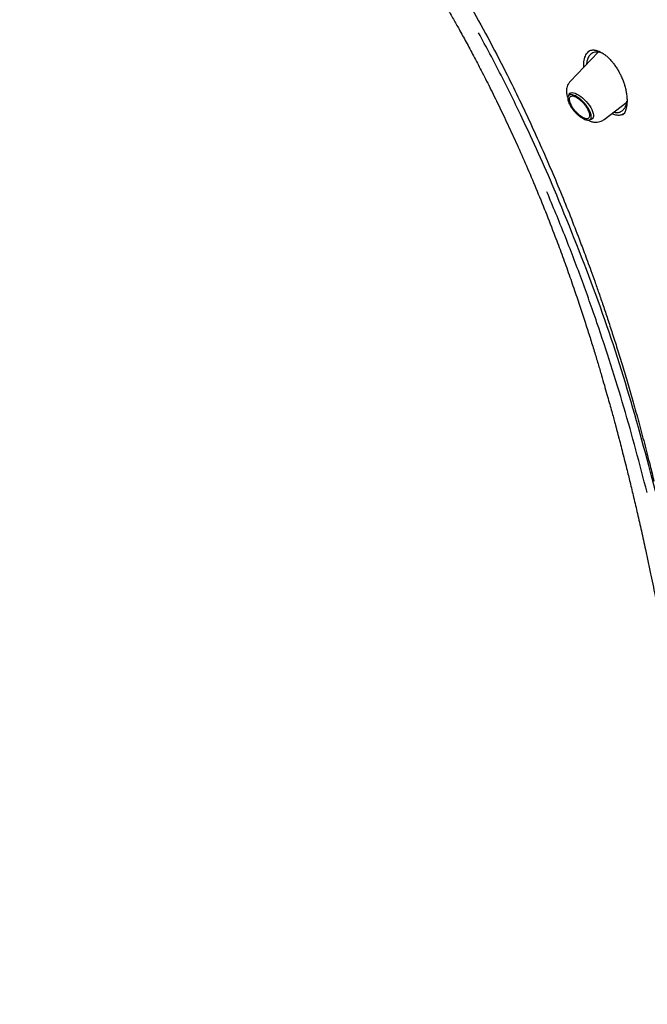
# Model space of a CAD drawing. Header units: millimetres. Extents: x 8 to 1762, y 12 to 2803.
# Tile 17 of 119: x 1482 to 1513, y 961 to 1010. Entities that reach past the tile are written whole.
import ezdxf

# ---------------------------------------------------------------- set-up
doc = ezdxf.new("R2010")
doc.units = ezdxf.units.MM

msp = doc.modelspace()

# ---------------------------------------------------------------- linework, layer by layer
at = {"color": 7, "linetype": 'Continuous', "lineweight": 30}
for p, q in [((1510.955, 1008.337), (1509.556, 1006.873)), ((1510.424, 1008.323), (1510.416, 1008.316)), ((1510.452, 1008.353), (1510.503, 1008.394)), ((1511.617, 1007.883), (1511.645, 1007.849)), ((1509.504, 1006.243), (1509.456, 1006.147)), ((1511.244, 1004.992), (1512.371, 1005.859)), ((1510.511, 1004.972), (1510.612, 1005.009))]:
    msp.add_line(p, q, dxfattribs=at)
at = {"color": 7, "linetype": 'Continuous', "lineweight": 30, "flags": 128}
msp.add_lwpolyline([(1509.504, 1006.243), (1509.513, 1006.26), (1509.549, 1006.297), (1509.598, 1006.32), (1509.658, 1006.327), (1509.729, 1006.319), (1509.808, 1006.295), (1509.894, 1006.256), (1509.985, 1006.204), (1510.079, 1006.139), (1510.173, 1006.062), (1510.265, 1005.976), (1510.354, 1005.883), (1510.436, 1005.785), (1510.511, 1005.684), (1510.575, 1005.582), (1510.629, 1005.482), (1510.67, 1005.387), (1510.698, 1005.298), (1510.712, 1005.217), (1510.711, 1005.147), (1510.696, 1005.089), (1510.667, 1005.044), (1510.625, 1005.014), (1510.612, 1005.009)], dxfattribs=at)
at = {"color": 7, "linetype": 'Continuous', "lineweight": 30}
for points, knots in [([(1482.247, 1069.873), (1482.297, 1069.912), (1482.447, 1070.026), (1482.708, 1070.203), (1483.029, 1070.405), (1483.363, 1070.593), (1483.707, 1070.768), (1484.061, 1070.929), (1484.427, 1071.077), (1484.803, 1071.212), (1485.189, 1071.334), (1485.585, 1071.442), (1485.992, 1071.537), (1486.409, 1071.618), (1486.835, 1071.686), (1487.271, 1071.741), (1487.717, 1071.782), (1488.172, 1071.81), (1488.637, 1071.825), (1489.111, 1071.826), (1489.594, 1071.813), (1490.085, 1071.787), (1490.586, 1071.748), (1491.096, 1071.696), (1491.613, 1071.629), (1492.14, 1071.55), (1492.674, 1071.457), (1493.217, 1071.351), (1493.767, 1071.231), (1494.325, 1071.098), (1494.89, 1070.952), (1495.463, 1070.792), (1496.042, 1070.619), (1496.629, 1070.433), (1497.222, 1070.234), (1497.822, 1070.022), (1498.428, 1069.797), (1499.04, 1069.559), (1499.658, 1069.308), (1500.281, 1069.044), (1500.91, 1068.768), (1501.545, 1068.479), (1502.184, 1068.178), (1502.828, 1067.864), (1503.477, 1067.537), (1504.13, 1067.199), (1504.787, 1066.848), (1505.448, 1066.486), (1506.113, 1066.111), (1506.781, 1065.725), (1507.453, 1065.327), (1508.127, 1064.918), (1508.805, 1064.497), (1509.485, 1064.065), (1510.167, 1063.622), (1510.851, 1063.168), (1511.538, 1062.704), (1512.225, 1062.228), (1512.915, 1061.742), (1513.605, 1061.246), (1514.297, 1060.74), (1514.989, 1060.224), (1515.681, 1059.698), (1516.374, 1059.162), (1517.067, 1058.617), (1517.76, 1058.062), (1518.452, 1057.499), (1519.144, 1056.926), (1519.834, 1056.345), (1520.524, 1055.755), (1521.212, 1055.157), (1521.899, 1054.551), (1522.583, 1053.937), (1523.266, 1053.315), (1523.947, 1052.686), (1524.625, 1052.049), (1525.3, 1051.405), (1525.972, 1050.755), (1526.641, 1050.098), (1527.307, 1049.434), (1527.969, 1048.764), (1528.627, 1048.088), (1529.281, 1047.406), (1529.931, 1046.719), (1530.576, 1046.026), (1531.216, 1045.328), (1531.852, 1044.626), (1532.483, 1043.918), (1533.108, 1043.207), (1533.727, 1042.491), (1534.341, 1041.771), (1534.949, 1041.048), (1535.551, 1040.321), (1536.146, 1039.591), (1536.735, 1038.858), (1537.317, 1038.122), (1537.892, 1037.384), (1538.46, 1036.643), (1539.02, 1035.901), (1539.573, 1035.157), (1540.118, 1034.411), (1540.656, 1033.664), (1541.185, 1032.917), (1541.706, 1032.168), (1542.219, 1031.419), (1542.723, 1030.67), (1543.219, 1029.92), (1543.705, 1029.171), (1544.182, 1028.423), (1544.65, 1027.675), (1545.109, 1026.929), (1545.558, 1026.183), (1545.998, 1025.439), (1546.428, 1024.697), (1546.847, 1023.957), (1547.257, 1023.219), (1547.656, 1022.484), (1548.045, 1021.751), (1548.423, 1021.022), (1548.791, 1020.296), (1549.148, 1019.573), (1549.494, 1018.854), (1549.83, 1018.139), (1550.154, 1017.428), (1550.467, 1016.721), (1550.768, 1016.02), (1551.058, 1015.323), (1551.337, 1014.631), (1551.604, 1013.945), (1551.859, 1013.264), (1552.103, 1012.59), (1552.335, 1011.921), (1552.555, 1011.259), (1552.763, 1010.603), (1552.959, 1009.954), (1553.142, 1009.312), (1553.314, 1008.677), (1553.474, 1008.05), (1553.621, 1007.43), (1553.756, 1006.818), (1553.878, 1006.215), (1553.989, 1005.619), (1554.087, 1005.032), (1554.172, 1004.454), (1554.245, 1003.884), (1554.306, 1003.324), (1554.354, 1002.772), (1554.39, 1002.23), (1554.413, 1001.698), (1554.424, 1001.175), (1554.422, 1000.663), (1554.408, 1000.16), (1554.382, 999.668), (1554.343, 999.186), (1554.292, 998.715), (1554.229, 998.254), (1554.153, 997.804), (1554.065, 997.365), (1553.965, 996.937), (1553.853, 996.52), (1553.728, 996.115), (1553.592, 995.721), (1553.443, 995.338), (1553.282, 994.967), (1553.109, 994.608), (1552.924, 994.26), (1552.727, 993.925), (1552.518, 993.601), (1552.297, 993.289), (1552.064, 992.99), (1551.857, 992.745), (1551.725, 992.605), (1551.678, 992.555)], [0, 0, 0, 0, 0.003019, 0.009018, 0.015013, 0.021003, 0.026987, 0.032964, 0.038934, 0.044896, 0.05085, 0.056798, 0.062738, 0.068672, 0.074599, 0.080522, 0.086439, 0.092353, 0.098263, 0.10417, 0.110074, 0.115976, 0.121877, 0.127776, 0.133675, 0.139572, 0.14547, 0.151367, 0.157264, 0.163161, 0.169058, 0.174956, 0.180854, 0.186753, 0.192652, 0.198551, 0.204451, 0.210352, 0.216253, 0.222155, 0.228057, 0.23396, 0.239864, 0.245768, 0.251673, 0.257578, 0.263484, 0.269391, 0.275298, 0.281205, 0.287113, 0.293021, 0.29893, 0.304839, 0.310749, 0.316659, 0.322569, 0.32848, 0.334391, 0.340302, 0.346214, 0.352126, 0.358038, 0.363951, 0.369863, 0.375776, 0.381689, 0.387603, 0.393516, 0.39943, 0.405344, 0.411258, 0.417172, 0.423087, 0.429001, 0.434916, 0.44083, 0.446745, 0.45266, 0.458575, 0.46449, 0.470405, 0.47632, 0.482235, 0.488151, 0.494066, 0.499981, 0.505896, 0.511812, 0.517727, 0.523642, 0.529557, 0.535472, 0.541388, 0.547303, 0.553218, 0.559132, 0.565047, 0.570962, 0.576877, 0.582791, 0.588705, 0.59462, 0.600534, 0.606448, 0.612361, 0.618275, 0.624188, 0.630102, 0.636015, 0.641927, 0.64784, 0.653752, 0.659664, 0.665576, 0.671487, 0.677399, 0.683309, 0.68922, 0.69513, 0.70104, 0.706949, 0.712858, 0.718766, 0.724674, 0.730582, 0.736489, 0.742396, 0.748302, 0.754207, 0.760112, 0.766017, 0.77192, 0.777823, 0.783726, 0.789628, 0.795529, 0.80143, 0.80733, 0.81323, 0.819129, 0.825027, 0.830925, 0.836822, 0.842719, 0.848615, 0.854512, 0.860408, 0.866304, 0.872201, 0.878098, 0.883995, 0.889893, 0.895793, 0.901694, 0.907597, 0.913503, 0.919412, 0.925324, 0.93124, 0.937161, 0.943087, 0.949019, 0.954958, 0.960904, 0.966857, 0.972818, 0.978786, 0.984762, 0.990744, 0.996733, 1, 1, 1, 1]), ([(1493.849, 1024.143), (1494.153, 1023.759), (1494.749, 1023.007), (1495.622, 1021.897), (1496.455, 1020.824), (1497.245, 1019.788), (1497.992, 1018.79), (1498.695, 1017.828), (1499.376, 1016.876), (1500.03, 1015.937), (1500.657, 1015.013), (1501.233, 1014.137), (1501.763, 1013.312), (1502.247, 1012.539), (1502.686, 1011.82), (1503.083, 1011.154), (1503.439, 1010.544), (1503.756, 1009.99), (1504.073, 1009.427), (1504.406, 1008.821), (1504.773, 1008.138), (1505.166, 1007.388), (1505.582, 1006.568), (1506.022, 1005.675), (1506.472, 1004.729), (1506.932, 1003.729), (1507.398, 1002.674), (1507.868, 1001.565), (1508.342, 1000.401), (1508.766, 999.309), (1509.141, 998.301), (1509.464, 997.403), (1509.77, 996.525), (1510.052, 995.689), (1510.307, 994.907), (1510.539, 994.179), (1510.748, 993.505), (1510.937, 992.879), (1511.104, 992.314), (1511.25, 991.809), (1511.378, 991.361), (1511.492, 990.956), (1511.592, 990.593), (1511.68, 990.274), (1511.753, 990.004), (1511.805, 989.812), (1511.838, 989.686), (1511.863, 989.595), (1511.892, 989.483), (1511.931, 989.338), (1511.978, 989.157), (1512.047, 988.892), (1512.137, 988.544), (1512.247, 988.113), (1512.379, 987.587), (1512.534, 986.957), (1512.712, 986.213), (1512.9, 985.409), (1513.096, 984.545), (1513.274, 983.735), (1513.431, 983.001), (1513.562, 982.376), (1513.683, 981.781), (1513.793, 981.231), (1513.891, 980.727), (1513.981, 980.257), (1514.062, 979.823), (1514.135, 979.427), (1514.196, 979.086), (1514.247, 978.796), (1514.292, 978.542), (1514.334, 978.294), (1514.381, 978.021), (1514.433, 977.708), (1514.491, 977.348), (1514.557, 976.938), (1514.628, 976.476), (1514.704, 975.964), (1514.785, 975.404), (1514.868, 974.795), (1514.953, 974.138), (1515.038, 973.434), (1515.123, 972.684), (1515.207, 971.888), (1515.288, 971.048), (1515.365, 970.166), (1515.439, 969.241), (1515.507, 968.275), (1515.572, 967.235), (1515.633, 966.118), (1515.691, 964.921), (1515.745, 963.678), (1515.795, 962.387), (1515.828, 961.511), (1515.844, 961.063)], [0, 0, 0, 0, 0.020608, 0.040429, 0.059462, 0.077706, 0.095165, 0.111835, 0.127713, 0.144263, 0.15986, 0.174505, 0.188196, 0.200932, 0.212713, 0.223538, 0.233407, 0.24232, 0.250278, 0.260483, 0.271328, 0.282812, 0.295991, 0.309924, 0.32461, 0.340048, 0.356239, 0.373184, 0.390882, 0.409336, 0.422781, 0.436554, 0.449859, 0.462402, 0.474186, 0.485022, 0.495128, 0.504503, 0.513149, 0.520497, 0.527213, 0.533295, 0.538743, 0.543557, 0.547707, 0.550939, 0.552221, 0.5534, 0.555057, 0.557247, 0.559969, 0.563222, 0.569197, 0.575687, 0.582655, 0.592931, 0.604105, 0.61619, 0.629201, 0.643137, 0.652759, 0.662422, 0.671418, 0.679731, 0.687362, 0.694313, 0.701105, 0.707089, 0.712265, 0.716634, 0.720211, 0.723766, 0.727827, 0.732517, 0.73791, 0.744162, 0.751189, 0.758992, 0.767572, 0.776929, 0.787065, 0.797976, 0.809661, 0.822123, 0.83536, 0.849374, 0.864166, 0.879735, 0.896082, 0.914959, 0.934781, 0.955556, 0.977292, 1, 1, 1, 1]), ([(1495.69, 1023.43), (1495.838, 1023.24), (1496.189, 1022.789), (1496.736, 1022.091), (1497.316, 1021.349), (1497.86, 1020.649), (1498.357, 1020.002), (1498.808, 1019.406), (1499.216, 1018.859), (1499.592, 1018.35), (1499.935, 1017.877), (1500.272, 1017.409), (1500.604, 1016.94), (1500.942, 1016.455), (1501.272, 1015.975), (1501.601, 1015.49), (1501.928, 1014.998), (1502.253, 1014.5), (1502.811, 1013.632), (1503.586, 1012.382), (1504.551, 1010.735), (1505.476, 1009.061), (1506.279, 1007.518), (1506.973, 1006.114), (1507.57, 1004.854), (1508.144, 1003.588), (1508.689, 1002.333), (1509.2, 1001.108), (1509.672, 999.928), (1510.018, 999.028), (1510.261, 998.379), (1510.42, 997.949), (1510.594, 997.472), (1510.783, 996.944), (1510.985, 996.369), (1511.198, 995.747), (1511.422, 995.079), (1511.656, 994.362), (1511.901, 993.589), (1512.157, 992.76), (1512.421, 991.873), (1512.691, 990.935), (1512.967, 989.944), (1513.245, 988.9), (1513.497, 987.925), (1513.65, 987.298), (1513.714, 987.037)], [0, 0, 0, 0, 0.01768, 0.04208, 0.065101, 0.086737, 0.106985, 0.124817, 0.141439, 0.156858, 0.171078, 0.184104, 0.198991, 0.213064, 0.227235, 0.241504, 0.255875, 0.270349, 0.284924, 0.331119, 0.377645, 0.424151, 0.470677, 0.50454, 0.538443, 0.572376, 0.606018, 0.638366, 0.66933, 0.698895, 0.708916, 0.720011, 0.732401, 0.746087, 0.761067, 0.777038, 0.794256, 0.812717, 0.832419, 0.8538, 0.876471, 0.900432, 0.925688, 0.952248, 0.980128, 1, 1, 1, 1]), ([(1507.177, 1005.066), (1506.832, 1005.778), (1506.142, 1007.202), (1505.392, 1008.597), (1505.018, 1009.294)], [0, 0, 0, 0, 0.500044, 1, 1, 1, 1]), ([(1510.235, 1007.584), (1510.233, 1007.62), (1510.228, 1007.716), (1510.239, 1007.86), (1510.265, 1008.012), (1510.31, 1008.147), (1510.371, 1008.261), (1510.439, 1008.348), (1510.493, 1008.384), (1510.515, 1008.399)], [0, 0, 0, 0, 0.095039, 0.254259, 0.413616, 0.572889, 0.731908, 0.890669, 1, 1, 1, 1]), ([(1511.21, 1008.253), (1511.19, 1008.264), (1511.101, 1008.313), (1510.977, 1008.338), (1510.84, 1008.343), (1510.733, 1008.322), (1510.616, 1008.268), (1510.5, 1008.16), (1510.426, 1008.017), (1510.387, 1007.882), (1510.369, 1007.796), (1510.365, 1007.737), (1510.363, 1007.717)], [0, 0, 0, 0, 0.045452, 0.197936, 0.292833, 0.39099, 0.492465, 0.650851, 0.816915, 0.885978, 0.960639, 1, 1, 1, 1]), ([(1510.498, 1008.391), (1510.524, 1008.405), (1510.573, 1008.429), (1510.65, 1008.443), (1510.718, 1008.444), (1510.777, 1008.439), (1510.831, 1008.429), (1510.887, 1008.414), (1510.948, 1008.393), (1511.017, 1008.365), (1511.1, 1008.323), (1511.201, 1008.262), (1511.325, 1008.172), (1511.47, 1008.045), (1511.57, 1007.934), (1511.624, 1007.875)], [0, 0, 0, 0, 0.1051506, 0.1931171, 0.2644835, 0.319456, 0.3695589, 0.417208, 0.4690451, 0.5251311, 0.5886128, 0.6670897, 0.7612696, 0.8718268, 1, 1, 1, 1]), ([(1511.644, 1007.85), (1511.681, 1007.805), (1511.758, 1007.709), (1511.865, 1007.551), (1511.965, 1007.385), (1512.059, 1007.206), (1512.144, 1007.018), (1512.217, 1006.826), (1512.28, 1006.628), (1512.327, 1006.433), (1512.358, 1006.251), (1512.373, 1006.106), (1512.382, 1005.943), (1512.377, 1005.757), (1512.353, 1005.603), (1512.328, 1005.506), (1512.309, 1005.449), (1512.28, 1005.375), (1512.232, 1005.284), (1512.182, 1005.232), (1512.153, 1005.202)], [0, 0, 0, 0, 0.0520712, 0.110997, 0.1666478, 0.2191007, 0.2840957, 0.3434809, 0.3972664, 0.4674731, 0.5252116, 0.5705195, 0.610919, 0.6920494, 0.7731649, 0.7998665, 0.8264112, 0.8578022, 0.9200575, 1, 1, 1, 1]), ([(1509.555, 1006.873), (1509.523, 1006.833), (1509.462, 1006.759), (1509.408, 1006.634), (1509.381, 1006.518), (1509.373, 1006.407), (1509.378, 1006.306), (1509.394, 1006.212), (1509.414, 1006.131), (1509.432, 1006.084), (1509.44, 1006.06)], [0, 0, 0, 0, 0.176528, 0.33302, 0.46925, 0.585847, 0.714838, 0.822638, 0.913111, 1, 1, 1, 1]), ([(1511.719, 1005.358), (1511.742, 1005.352), (1511.795, 1005.338), (1511.876, 1005.335), (1511.953, 1005.343), (1512.021, 1005.362), (1512.098, 1005.396), (1512.185, 1005.461), (1512.254, 1005.549), (1512.298, 1005.629), (1512.325, 1005.69), (1512.348, 1005.759), (1512.368, 1005.828), (1512.374, 1005.879), (1512.377, 1005.901)], [0, 0, 0, 0, 0.0700472, 0.1584648, 0.2538165, 0.3263737, 0.3970795, 0.5417884, 0.6912728, 0.7496903, 0.8118952, 0.8779117, 0.9477636, 1, 1, 1, 1]), ([(1508.768, 1001.54), (1508.513, 1002.131), (1508.001, 1003.314), (1507.452, 1004.482), (1507.177, 1005.066)], [0, 0, 0, 0, 0.4994729, 1, 1, 1, 1]), ([(1512.211, 1005.269), (1512.166, 1005.245), (1512.069, 1005.193), (1511.884, 1005.193), (1511.729, 1005.224), (1511.639, 1005.275), (1511.623, 1005.284)], [0, 0, 0, 0, 0.275088, 0.60211, 0.928902, 1, 1, 1, 1]), ([(1510.424, 1004.965), (1510.466, 1004.946), (1510.564, 1004.9), (1510.7, 1004.867), (1510.838, 1004.856), (1510.966, 1004.866), (1511.109, 1004.905), (1511.197, 1004.962), (1511.244, 1004.993)], [0, 0, 0, 0, 0.158826, 0.369908, 0.493808, 0.639587, 0.808355, 1, 1, 1, 1]), ([(1513.372, 986.474), (1513.191, 987.182), (1512.829, 988.596), (1512.229, 990.709), (1511.587, 992.812), (1510.886, 994.938), (1510.123, 997.084), (1509.298, 999.251), (1508.702, 1000.682), (1508.404, 1001.397)], [0, 0, 0, 0, 0.140202, 0.280221, 0.420124, 0.559978, 0.706516, 0.853161, 1, 1, 1, 1]), ([(1513.799, 986.538), (1513.349, 988.23), (1512.449, 991.609), (1510.772, 996.627), (1509.436, 999.902), (1508.768, 1001.54)], [0, 0, 0, 0, 0.333731, 0.666746, 1, 1, 1, 1])]:
    msp.add_open_spline(points, degree=3, knots=knots, dxfattribs=at)
for points in [[(1510.588, 1005.268), (1510.596, 1005.234), (1510.612, 1005.165), (1510.607, 1005.082), (1510.581, 1005.018), (1510.533, 1004.976), (1510.465, 1004.958), (1510.381, 1004.964), (1510.283, 1004.995), (1510.175, 1005.049), (1510.061, 1005.123), (1509.945, 1005.216), (1509.833, 1005.323), (1509.728, 1005.441), (1509.634, 1005.564), (1509.555, 1005.689), (1509.494, 1005.81), (1509.453, 1005.923), (1509.435, 1006.023), (1509.438, 1006.107), (1509.465, 1006.171), (1509.512, 1006.213), (1509.58, 1006.231), (1509.664, 1006.224), (1509.762, 1006.194), (1509.871, 1006.14), (1509.985, 1006.065), (1510.1, 1005.973), (1510.212, 1005.865), (1510.318, 1005.748), (1510.412, 1005.624), (1510.49, 1005.5), (1510.552, 1005.378), (1510.576, 1005.304), (1510.588, 1005.268)], [(1510.155, 1005.12), (1510.122, 1005.14), (1510.056, 1005.181), (1509.955, 1005.263), (1509.857, 1005.357), (1509.765, 1005.46), (1509.682, 1005.568), (1509.613, 1005.677), (1509.56, 1005.783), (1509.524, 1005.882), (1509.508, 1005.97), (1509.511, 1006.043), (1509.534, 1006.099), (1509.576, 1006.135), (1509.635, 1006.151), (1509.709, 1006.146), (1509.795, 1006.119), (1509.89, 1006.072), (1509.989, 1006.007), (1510.09, 1005.925), (1510.189, 1005.832), (1510.281, 1005.729), (1510.363, 1005.621), (1510.432, 1005.511), (1510.485, 1005.405), (1510.521, 1005.307), (1510.537, 1005.219), (1510.534, 1005.146), (1510.511, 1005.09), (1510.469, 1005.053), (1510.41, 1005.038), (1510.336, 1005.043), (1510.251, 1005.069), (1510.187, 1005.103), (1510.155, 1005.12)]]:
    msp.add_open_spline(points, degree=3, dxfattribs=at)

doc.saveas('drawing.dxf')
